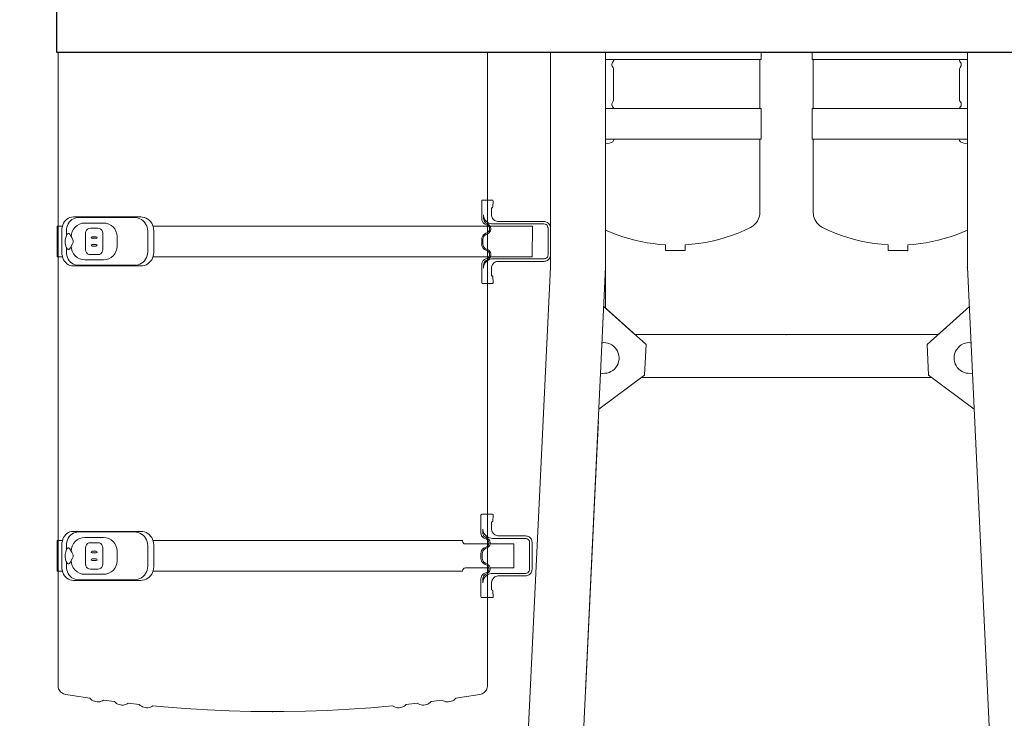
# Model space of a CAD drawing. Header units: millimetres. Extents: x 2204655785 to 2205143108, y 485765510 to 486291538.
# Tile 13 of 156: x 2204912036 to 2204913721, y 486133131 to 486134328. Entities that reach past the tile are written whole.
import ezdxf
from ezdxf.enums import TextEntityAlignment as Align
from ezdxf.lldxf.tags import DXFTag

# ---------------------------------------------------------------- set-up
doc = ezdxf.new("R2010")
doc.units = ezdxf.units.MM
doc.linetypes.add('НЕВИДИМАЯX2', pattern=[19.05, 12.7, -6.35])
for name, color, linetype in [('206ППР Панелевоз', 7, 'Continuous'), ('ППР_Опасная зона от крана', 1, 'Continuous'), ('ППР_Разрез', 5, 'Continuous'), ('ППР_Стрела', 7, 'Continuous')]:
    doc.layers.add(name, color=color, linetype=linetype)
doc.styles.add('ППРк_М1-1', font='GOST_Common Italic.ttf', dxfattribs={"height": 800})
doc.styles.add('ППРк_М1-1кран', font='GOST_Common Italic.ttf', dxfattribs={"width": 0.8, "height": 600})
tags = doc.linetypes.add('опасная зона_Кран', pattern='A,30,-8,4,-8,30,-8,4,-8,30,-8,4,[230,Bbox.shx,S=2.5,R=0,X=0,Y=-10],-6', length=148).pattern_tags.tags
tags[24] = DXFTag(74, 5)

# ---------------------------------------------------------------- blocks, each defined once
blk = doc.blocks.new('*U443')
at = {"layer": 'ППР_Опасная зона от крана', "linetype": 'опасная зона_Кран', "lineweight": 80, "ltscale": 100}
blk.add_arc((23215, 0), 50270, 270, 90, dxfattribs=at)
at = {"layer": 'ППР_Стрела', "linetype": 'НЕВИДИМАЯX2', "lineweight": 50, "ltscale": 100}
blk.add_arc((23215, 0), 38700, 270, 90, dxfattribs=at)
at = {"layer": 'ППР_Стрела', "linetype": 'Continuous', "lineweight": 100}
blk.add_arc((23215, 0), 30700, 270, 90, dxfattribs=at)
at = {"style": 'ППРк_М1-1', "width": 0.8}
for tag, p, height, flags in [('ОПАСНАЯ_ЗОНА', (25480.86, 21929.55), 800, 1), ('ОТЛЕТ_ГРУЗА', (25413.72, 20678.22), 800, 1), ('Кол-во_элементов', (2695.66, -1978.25), 1200, 8)]:
    blk.add_attdef(tag, p, '', height=height, dxfattribs=dict(at, flags=flags))
at = {"style": 'ППРк_М1-1', "width": 0.8, "flags": 8}
blk.add_attdef('МАРКА_КРАНА', text='', height=1200, dxfattribs=at).set_placement((8837.5, 818.17), align=Align.CENTER)
blk.add_attdef('ВЫСОТА', text='', height=1200, dxfattribs=at).set_placement((9134.89, -8454.02), align=Align.MIDDLE_CENTER)
at = {"layer": 'Defpoints', "style": 'ППРк_М1-1', "width": 0.8, "flags": 1}
for tag, p in [('МАКСИМАЛЬНАЯ_ДЛИНА_ГРУЗА', (25470.43, 19233.22)), ('ШИРИНА_ГРУЗА', (25397.01, 17803.51))]:
    blk.add_attdef(tag, p, '', height=800, dxfattribs=at)
at = {"layer": 'ППР_Разрез', "style": 'ППРк_М1-1кран', "width": 0.8, "flags": 8}
for tag, p in [('РАЗРЕЗ2', (-1027.85, 55181.17)), ('РАЗРЕЗ', (-1731.87, -54129.29))]:
    blk.add_attdef(tag, p, '', height=800, dxfattribs=at)
at = {"layer": 'ППР_Стрела', "style": 'ППРк_М1-1кран', "width": 0.8, "flags": 8}
for tag, p in [('ВЫСОТА_КРЮКА_ГОРИЗ', (-19652.89, 21607.87)), ('ГАБАРИТ_СТРЕЛЫ', (-25019.84, 21408.72)), ('ВЫСОТА_КРЮКА_НАКЛ', (-20393.31, 20761.66)), ('ВЫЛЕТ', (-16616.63, 14016.8))]:
    blk.add_attdef(tag, p, '', height=800, rotation=317, dxfattribs=at)
blk = doc.blocks.new('*U53')
blk.add_lwpolyline([(7446.2, 1251.1), (4884, 1251.1), (4884, -1246.3), (7446.2, -1246.3)], close=True)
at = {"layer": '206ППР Панелевоз', "lineweight": 5}
for p, q in [((9146.5, 376.5), (7814.6, 313.5)), ((8058.1, 325), (7999.9, 246.7)), ((7814.7, 313.5), (7446.2, 313.5)), ((7458.9, 313.5), (7458.9, 47.3)), ((7542.9, 313.5), (7542.9, 47.3)), ((7595.4, 313.5), (7595.4, 299.2)), ((7599.9, 301.3), (7601.3, 304)), ((7601.3, 304), (7602.2, 307)), ((7602.2, 307), (7603.3, 313.5)), ((7755.5, 303.8), (7751.3, 313.5)), ((7759.3, 293.9), (7755.5, 303.8)), ((7882, 316.7), (7947.4, 244.2)), ((7458.9, 299.2), (7460.8, 299.7)), ((7460.8, 299.7), (7462.5, 300.6)), ((7462.5, 300.6), (7464.1, 301.8)), ((7464.1, 301.8), (7465.4, 302.5)), ((7465.4, 302.5), (7467, 302.8)), ((7467, 302.8), (7468.6, 302.8)), ((7468.6, 302.8), (7470.1, 302.4)), ((7470.1, 302.4), (7472.9, 300.8)), ((7472.9, 300.8), (7475.1, 300.1)), ((7475.1, 300.1), (7477.5, 299.8)), ((7477.5, 299.8), (7526.1, 299.8)), ((7526.1, 299.8), (7528.5, 300.1)), ((7528.5, 300.1), (7530.2, 300.6)), ((7530.2, 300.6), (7531.7, 301.4)), ((7531.7, 301.4), (7533.4, 302.4)), ((7533.4, 302.4), (7535, 302.8)), ((7535, 302.8), (7536.6, 302.8)), ((7536.6, 302.8), (7538.1, 302.5)), ((7538.1, 302.5), (7539.5, 301.8)), ((7539.5, 301.8), (7541.2, 300.5)), ((7541.2, 300.5), (7542.9, 299.7)), ((7595.4, 299.2), (7597.9, 300)), ((7595.4, 47.3), (7595.4, 299.2)), ((7597.9, 300), (7599.9, 301.3)), ((7762.7, 283.9), (7759.3, 293.9)), ((7765.8, 273.7), (7762.7, 283.9)), ((7768.6, 263.5), (7765.8, 273.7)), ((7918.5, 276.2), (7930.2, 263.3)), ((7770.9, 253.1), (7768.6, 263.5)), ((7772.9, 242.7), (7770.9, 253.1)), ((7930.2, 263.3), (7930.2, -255.8)), ((7930.2, 263.3), (7930.2, -255.8)), ((7774.4, 232.2), (7772.9, 242.7)), ((7947.4, 244.2), (7999.9, 246.7)), ((8003.7, 251.8), (8003.7, -244.3)), ((7775.6, 221.7), (7774.4, 232.2)), ((7776.4, 211.1), (7775.6, 221.7)), ((7786.4, 211.1), (7776.4, 211.1)), ((7786.4, 177.5), (7786.4, 211.1)), ((7775.5, 165.9), (7776.4, 177.5)), ((7776.4, 177.5), (7786.4, 177.5)), ((7772.3, 142.8), (7774.1, 154.3)), ((7774.1, 154.3), (7775.5, 165.9)), ((7770, 131.4), (7772.3, 142.8)), ((7764, 108.8), (7767.2, 120)), ((7767.2, 120), (7770, 131.4)), ((7760.4, 97.7), (7764, 108.8)), ((7751.7, 76.1), (7756.2, 86.8)), ((7756.2, 86.8), (7760.4, 97.7)), ((7746.7, 65.5), (7751.7, 76.1)), ((7727.1, 50.1), (7730.2, 51)), ((7730.2, 51), (7733.2, 52.2)), ((7733.2, 52.2), (7736, 53.8)), ((7736, 53.8), (7738.7, 55.6)), ((7738.7, 55.6), (7741.1, 57.7)), ((7741.1, 57.7), (7743.3, 60.1)), ((7743.3, 60.1), (7745.1, 62.7)), ((7745.1, 62.7), (7746.7, 65.5)), ((7458.9, 47.3), (7446.2, 47.3)), ((7542.9, 49.4), (7458.9, 49.4)), ((7542.9, 47.3), (7595.4, 47.3)), ((7595.4, 49.4), (7720.8, 49.4)), ((7720.8, 49.4), (7724, 49.6)), ((7724, 49.6), (7727.1, 50.1)), ((7446.2, -39.8), (7458.9, -39.8)), ((7458.9, -39.8), (7458.9, -306)), ((7542.9, -41.9), (7458.9, -41.9)), ((7542.9, -306), (7542.9, -39.8)), ((7542.9, -39.8), (7595.4, -39.8)), ((7595.4, -39.8), (7595.4, -306)), ((7720.8, -41.9), (7595.4, -41.9)), ((7724, -42.1), (7720.8, -41.9)), ((7727.1, -42.6), (7724, -42.1)), ((7730.2, -43.5), (7727.1, -42.6)), ((7733.2, -44.7), (7730.2, -43.5)), ((7736, -46.3), (7733.2, -44.7)), ((7738.7, -48.1), (7736, -46.3)), ((7741.1, -50.3), (7738.7, -48.1)), ((7743.3, -52.6), (7741.1, -50.3)), ((7745.1, -55.2), (7743.3, -52.6)), ((7746.7, -58), (7745.1, -55.2)), ((7751.7, -68.6), (7746.7, -58)), ((7756.2, -79.3), (7751.7, -68.6)), ((7760.4, -90.3), (7756.2, -79.3)), ((7764, -101.3), (7760.4, -90.3)), ((7767.2, -112.5), (7764, -101.3)), ((7770, -123.9), (7767.2, -112.5)), ((7772.3, -135.3), (7770, -123.9)), ((7774.1, -146.8), (7772.3, -135.3)), ((7775.5, -158.4), (7774.1, -146.8)), ((7776.4, -170), (7775.5, -158.4)), ((7786.4, -170), (7776.4, -170)), ((7786.4, -203.6), (7786.4, -170)), ((7774.4, -224.8), (7775.6, -214.2)), ((7775.6, -214.2), (7776.4, -203.6)), ((7776.4, -203.6), (7786.4, -203.6)), ((7770.9, -245.7), (7772.9, -235.2)), ((7772.9, -235.2), (7774.4, -224.8)), ((7768.6, -256), (7770.9, -245.7)), ((7882, -309.2), (7947.4, -236.7)), ((7947.4, -236.7), (7999.9, -239.2)), ((8058.1, -317.5), (7999.9, -239.2)), ((7762.7, -276.4), (7765.8, -266.2)), ((7765.8, -266.2), (7768.6, -256)), ((7884.8, -306), (7930.2, -255.8)), ((7755.5, -296.3), (7759.3, -286.4)), ((7759.3, -286.4), (7762.7, -276.4)), ((7458.9, -291.7), (7460.8, -292.2)), ((7460.8, -292.2), (7462.5, -293.1)), ((7462.5, -293.1), (7464.1, -294.3)), ((7464.1, -294.3), (7465.5, -295)), ((7465.5, -295), (7467, -295.3)), ((7467, -295.3), (7468.7, -295.3)), ((7468.7, -295.3), (7470.2, -294.9)), ((7470.2, -294.9), (7472.9, -293.3)), ((7472.9, -293.3), (7475.1, -292.6)), ((7475.1, -292.6), (7477.6, -292.3)), ((7477.6, -292.3), (7526.1, -292.3)), ((7526.1, -292.3), (7528.5, -292.6)), ((7528.5, -292.6), (7530.2, -293.1)), ((7530.2, -293.1), (7531.7, -293.9)), ((7531.7, -293.9), (7533.5, -294.9)), ((7533.5, -294.9), (7535, -295.3)), ((7535, -295.3), (7536.6, -295.3)), ((7536.6, -295.3), (7538.2, -295)), ((7538.2, -295), (7539.5, -294.3)), ((7539.5, -294.3), (7541.2, -293)), ((7541.2, -293), (7542.9, -292.2)), ((7595.4, -291.7), (7597.9, -292.5)), ((7597.9, -292.5), (7600, -293.8)), ((7600, -293.8), (7601.4, -296.6)), ((7601.4, -296.6), (7602.2, -299.5)), ((7602.2, -299.5), (7603.4, -306)), ((7751.3, -306), (7755.5, -296.3)), ((7814.7, -306), (7446.2, -306)), ((7784.2, -306), (7733.9, -306)), ((7884.8, -306), (7784.2, -306)), ((9146.5, -369.1), (7814.6, -306)), ((8133.7, -321.1), (8077.7, -318.4)), ((8542.8, -340.5), (8133.7, -321.1)), ((7814.7, -400.5), (7446.2, -400.5)), ((7739.1, -404.3), (7738.2, -405.6)), ((7740.3, -403.2), (7739.1, -404.3)), ((7741.5, -402.3), (7740.3, -403.2)), ((7742.9, -401.5), (7741.5, -402.3)), ((7744.4, -401), (7742.9, -401.5)), ((7745.9, -400.6), (7744.4, -401)), ((7747.5, -400.5), (7745.9, -400.6)), ((7793.7, -400.5), (7747.5, -400.5)), ((7795.2, -400.6), (7793.7, -400.5)), ((7796.8, -401), (7795.2, -400.6)), ((7798.3, -401.5), (7796.8, -401)), ((7799.6, -402.3), (7798.3, -401.5)), ((7800.9, -403.2), (7799.6, -402.3)), ((7802, -404.3), (7800.9, -403.2)), ((7803, -405.6), (7802, -404.3)), ((9089.2, -461), (7814.6, -400.6)), ((7736.6, -410), (7736.4, -411.6)), ((7736.4, -411.6), (7736.4, -489.9)), ((7736.9, -408.5), (7736.6, -410)), ((7737.4, -407), (7736.9, -408.5)), ((7738.2, -405.6), (7737.4, -407)), ((7740.5, -501.6), (7740.6, -411.6)), ((7740.6, -411.6), (7740.9, -409.6)), ((7740.9, -409.6), (7741.7, -407.9)), ((7741.7, -407.9), (7743, -406.4)), ((7743, -406.4), (7744.6, -405.4)), ((7744.6, -405.4), (7746.5, -404.8)), ((7746.5, -404.8), (7747.5, -404.7)), ((7747.5, -404.7), (7793.7, -404.7)), ((7793.7, -404.7), (7795.6, -405)), ((7795.6, -405), (7797.4, -405.8)), ((7797.4, -405.8), (7798.8, -407.1)), ((7798.8, -407.1), (7799.9, -408.7)), ((7799.9, -408.7), (7800.4, -410.6)), ((7800.4, -410.6), (7800.5, -411.6)), ((7800.5, -411.6), (7800.5, -499.3)), ((7803.7, -407), (7803, -405.6)), ((7804.3, -408.5), (7803.7, -407)), ((7804.6, -410), (7804.3, -408.5)), ((7804.7, -411.6), (7804.6, -410)), ((7804.8, -491.5), (7804.7, -411.6)), ((7796.8, -431.6), (7744.3, -431.5)), ((7744.3, -431.5), (7744.3, -503.7)), ((7796.8, -503.2), (7796.8, -431.6)), ((8276.9, -437.1), (8276.1, -438.5)), ((8277.8, -435.8), (8276.9, -437.1)), ((8278.9, -434.7), (8277.8, -435.8)), ((8280.2, -433.8), (8278.9, -434.7)), ((8281.6, -433), (8280.2, -433.8)), ((8282.5, -437.3), (8281, -438.6)), ((8283.1, -432.5), (8281.6, -433)), ((8284.2, -436.5), (8282.5, -437.3)), ((8284.6, -432.2), (8283.1, -432.5)), ((8286.2, -436.2), (8284.2, -436.5)), ((8286.2, -432), (8284.6, -432.2)), ((8332.4, -432), (8286.2, -432)), ((8332.4, -436.2), (8286.2, -436.2)), ((8333.9, -432.2), (8332.4, -432)), ((8333.3, -436.3), (8332.4, -436.2)), ((8335.2, -436.9), (8333.3, -436.3)), ((8335.5, -432.5), (8333.9, -432.2)), ((8336.8, -437.9), (8335.2, -436.9)), ((8336.9, -433), (8335.5, -432.5)), ((8338.1, -439.4), (8336.8, -437.9)), ((8338.3, -433.8), (8336.9, -433)), ((8339.6, -434.7), (8338.3, -433.8)), ((8340.7, -435.8), (8339.6, -434.7)), ((8341.6, -437.1), (8340.7, -435.8)), ((8342.4, -438.5), (8341.6, -437.1)), ((8275.3, -441.5), (8275.1, -443.1)), ((8275.1, -443.1), (8275.1, -488.9)), ((8275.6, -440), (8275.3, -441.5)), ((8276.1, -438.5), (8275.6, -440)), ((8279.4, -442.1), (8279.3, -443.1)), ((8279.3, -443.1), (8279.3, -499.5)), ((8280, -440.2), (8279.4, -442.1)), ((8281, -438.6), (8280, -440.2)), ((8338.9, -441.1), (8338.1, -439.4)), ((8339.2, -443.1), (8338.9, -441.1)), ((8339.2, -499.5), (8339.2, -443.1)), ((8342.9, -440), (8342.4, -438.5)), ((8343.3, -441.5), (8342.9, -440)), ((8343.4, -443.1), (8343.3, -441.5)), ((8343.4, -488.8), (8343.4, -443.1)), ((8329.7, -463), (8288.8, -463)), ((8288.8, -463), (8288.8, -503.9)), ((8329.7, -503.9), (8329.7, -463)), ((8275.1, -488.8), (8275, -490.6)), ((8275.1, -488.8), (8275.1, -488.8)), ((8343.5, -490.6), (8343.4, -488.8)), ((8343.4, -488.8), (8343.4, -488.8)), ((8343.4, -488.8), (8343.4, -488.8)), ((7699.9, -499.4), (7699.7, -500.3)), ((7699.7, -500.3), (7699.7, -516.6)), ((7700.5, -498.9), (7699.9, -499.4)), ((7701.4, -498.7), (7700.5, -498.9)), ((7711.6, -499.3), (7701.4, -498.7)), ((7712.3, -499.7), (7711.6, -499.3)), ((7712.8, -500.4), (7712.3, -499.7)), ((7712.8, -501.4), (7712.8, -500.4)), ((7726.5, -501.3), (7712.8, -501.4)), ((7728.1, -500.9), (7726.5, -501.3)), ((7729.7, -500.3), (7728.1, -500.9)), ((7731.1, -499.6), (7729.7, -500.3)), ((7732.5, -498.6), (7731.1, -499.6)), ((7733.6, -497.4), (7732.5, -498.6)), ((7734.6, -496.1), (7733.6, -497.4)), ((7735.4, -494.6), (7734.6, -496.1)), ((7736, -493.1), (7735.4, -494.6)), ((7736.3, -491.5), (7736, -493.1)), ((7736.4, -489.9), (7736.3, -491.5)), ((7736.4, -489.9), (7736.4, -489.9)), ((7739.2, -505.9), (7740, -503.8)), ((7740, -503.8), (7740.5, -501.6)), ((7742.5, -505.2), (7741.1, -506.8)), ((7744.2, -503.8), (7742.5, -505.2)), ((7746.1, -502.9), (7744.2, -503.8)), ((7744.3, -503), (7744.3, -503.1)), ((7744.8, -505.9), (7746.3, -505.1)), ((7748.2, -502.5), (7746.1, -502.9)), ((7746.3, -505.1), (7748, -504.7)), ((7748, -504.7), (7749.8, -504.6)), ((7750.4, -502.6), (7748.2, -502.5)), ((7749.8, -504.6), (7751.5, -505)), ((7752.5, -503.1), (7750.4, -502.6)), ((7751.5, -505), (7753, -505.8)), ((7754.4, -504.1), (7752.5, -503.1)), ((7756, -505.6), (7754.4, -504.1)), ((7757.3, -507.3), (7756, -505.6)), ((7786.2, -505.6), (7784.9, -507.3)), ((7787.8, -504.1), (7786.2, -505.6)), ((7789.7, -503.1), (7787.8, -504.1)), ((7789.2, -505.8), (7790.7, -505)), ((7791.8, -502.6), (7789.7, -503.1)), ((7790.7, -505), (7792.4, -504.6)), ((7794, -502.5), (7791.8, -502.6)), ((7792.4, -504.6), (7794.2, -504.7)), ((7796.1, -502.9), (7794, -502.5)), ((7794.2, -504.7), (7795.9, -505.1)), ((7795.9, -505.1), (7797.4, -505.9)), ((7798, -503.8), (7796.1, -502.9)), ((7796.8, -505.7), (7796.8, -509.9)), ((7799.7, -505.2), (7798, -503.8)), ((7801.1, -506.8), (7799.7, -505.2)), ((7800.5, -499.3), (7800.7, -501.6)), ((7800.5, -499.3), (7800.5, -499.3)), ((7800.7, -501.6), (7801.1, -503.8)), ((7801.1, -503.8), (7801.9, -505.9)), ((7805.2, -493.1), (7804.8, -491.5)), ((7805.8, -494.6), (7805.2, -493.1)), ((7806.5, -496.1), (7805.8, -494.6)), ((7807.5, -497.4), (7806.5, -496.1)), ((7808.7, -498.6), (7807.5, -497.4)), ((7810, -499.6), (7808.7, -498.6)), ((7811.5, -500.3), (7810, -499.6)), ((7813, -500.9), (7811.5, -500.3)), ((7814.6, -501.3), (7813, -500.9)), ((7816.3, -501.4), (7814.6, -501.3)), ((7829.4, -501.4), (7816.3, -501.4)), ((7829.5, -500.2), (7829.4, -501.4)), ((7830, -499.6), (7829.5, -500.2)), ((7830.9, -499.3), (7830, -499.6)), ((7841.3, -498.7), (7830.9, -499.3)), ((7841.9, -499), (7841.3, -498.7)), ((7842.4, -499.6), (7841.9, -499)), ((7842.5, -500.3), (7842.4, -499.6)), ((7842.4, -517.3), (7842.5, -500.3)), ((8238, -499.5), (8237.9, -500.2)), ((8237.9, -500.2), (8237.9, -517.9)), ((8238.6, -498.8), (8238, -499.5)), ((8239.5, -498.6), (8238.6, -498.8)), ((8249.7, -499.3), (8239.5, -498.6)), ((8250.5, -499.7), (8249.7, -499.3)), ((8250.9, -500.4), (8250.5, -499.7)), ((8251, -501.4), (8250.9, -500.4)), ((8262.5, -501.4), (8251, -501.4)), ((8264.3, -501.2), (8262.5, -501.4)), ((8262.5, -501.4), (8262.5, -501.4)), ((8266.1, -500.9), (8264.3, -501.2)), ((8267.8, -500.2), (8266.1, -500.9)), ((8269.3, -499.4), (8267.8, -500.2)), ((8270.8, -498.3), (8269.3, -499.4)), ((8272.1, -497), (8270.8, -498.3)), ((8273.1, -495.6), (8272.1, -497)), ((8274, -494), (8273.1, -495.6)), ((8274.6, -492.3), (8274, -494)), ((8275, -490.6), (8274.6, -492.3)), ((8278.5, -504.6), (8277.6, -507)), ((8279.1, -502.1), (8278.5, -504.6)), ((8279.3, -499.5), (8279.1, -502.1)), ((8279.3, -497.3), (8279.3, -497.3)), ((8280.6, -506.5), (8282.3, -505.1)), ((8282.3, -505.1), (8284.3, -504.2)), ((8284.3, -504.2), (8286.4, -503.8)), ((8286.4, -503.8), (8288.6, -503.9)), ((8288.6, -503.9), (8290.7, -504.4)), ((8288.8, -493.1), (8288.8, -493.2)), ((8288.8, -501.9), (8288.8, -502)), ((8290.7, -504.4), (8292.6, -505.4)), ((8292.6, -505.4), (8294.2, -506.9)), ((8324.3, -506.9), (8326, -505.4)), ((8326, -505.4), (8327.9, -504.4)), ((8327.9, -504.4), (8330, -503.9)), ((8329.7, -493.2), (8329.7, -493.1)), ((8330, -503.9), (8332.1, -503.8)), ((8332.1, -503.8), (8334.2, -504.2)), ((8334.2, -504.2), (8336.2, -505.1)), ((8336.2, -505.1), (8337.9, -506.5)), ((8339.3, -497.3), (8339.2, -497.3)), ((8339.4, -502.1), (8339.2, -499.5)), ((8340, -504.6), (8339.4, -502.1)), ((8341, -507), (8340, -504.6)), ((8343.9, -492.3), (8343.5, -490.6)), ((8344.5, -494), (8343.9, -492.3)), ((8345.4, -495.6), (8344.5, -494)), ((8346.5, -497), (8345.4, -495.6)), ((8347.8, -498.3), (8346.5, -497)), ((8349.2, -499.4), (8347.8, -498.3)), ((8350.8, -500.2), (8349.2, -499.4)), ((8352.4, -500.9), (8350.8, -500.2)), ((8354.2, -501.2), (8352.4, -500.9)), ((8356, -501.4), (8354.2, -501.2)), ((8356, -501.4), (8356, -501.4)), ((8367.5, -501.4), (8356, -501.4)), ((8356, -501.4), (8356, -501.4)), ((8367.7, -500.2), (8367.5, -501.4)), ((8368.2, -499.5), (8367.7, -500.2)), ((8369, -499.3), (8368.2, -499.5)), ((8379.7, -498.7), (8369, -499.3)), ((8380.4, -499.3), (8379.7, -498.7)), ((8380.7, -500.2), (8380.4, -499.3)), ((8380.5, -518.6), (8380.7, -500.2)), ((8531, -508.2), (7446.2, -508.2)), ((7699.7, -516.6), (7699.9, -517.5)), ((7699.9, -517.5), (7700.6, -518.1)), ((7700.6, -518.1), (7701.3, -518.2)), ((7701.3, -518.2), (7731.7, -518.2)), ((7724.9, -515.1), (7727.1, -514.9)), ((7731.2, -515.1), (7724.9, -515.1)), ((7727.1, -514.9), (7729.3, -514.4)), ((7729.3, -514.4), (7731.4, -513.6)), ((7733.3, -514.8), (7731.2, -515.1)), ((7731.4, -513.6), (7733.4, -512.6)), ((7731.7, -518.2), (7734.2, -517.9)), ((7735.3, -514.1), (7733.3, -514.8)), ((7733.4, -512.6), (7735.2, -511.2)), ((7734.2, -517.9), (7736.6, -517)), ((7735.2, -511.2), (7736.8, -509.6)), ((7737.1, -513), (7735.3, -514.1)), ((7736.6, -517), (7738.7, -515.6)), ((7736.8, -509.6), (7738.1, -507.8)), ((7738.6, -511.5), (7737.1, -513)), ((7738.1, -507.8), (7739.2, -505.9)), ((7739.7, -509.7), (7738.6, -511.5)), ((7738.7, -515.6), (7740.4, -513.7)), ((7741.1, -506.8), (7739.7, -509.7)), ((7740.4, -513.7), (7741.5, -511.4)), ((7741.5, -511.4), (7742.5, -508.6)), ((7742.5, -508.6), (7743.5, -507.1)), ((7743.5, -507.1), (7744.8, -505.9)), ((7744.3, -506.4), (7744.3, -509.9)), ((7744.3, -509.9), (7744.3, -568.4)), ((7753, -505.8), (7754.4, -506.9)), ((7754.4, -506.9), (7755.4, -508.3)), ((7755.4, -508.3), (7756.6, -511.2)), ((7756.6, -511.2), (7757.9, -513.5)), ((7758.5, -510.3), (7757.3, -507.3)), ((7757.9, -513.5), (7759.7, -515.5)), ((7759.6, -512.3), (7758.5, -510.3)), ((7761.1, -513.9), (7759.6, -512.3)), ((7759.7, -515.5), (7762, -517)), ((7762.9, -515.1), (7761.1, -513.9)), ((7762, -517), (7764.5, -517.9)), ((7765, -515.8), (7762.9, -515.1)), ((7764.5, -517.9), (7767.2, -518.2)), ((7767.2, -516.1), (7765, -515.8)), ((7775, -516.1), (7767.2, -516.1)), ((7767.2, -518.2), (7775, -518.2)), ((7777.2, -515.8), (7775, -516.1)), ((7775, -518.2), (7777.7, -517.9)), ((7779.3, -515.1), (7777.2, -515.8)), ((7777.7, -517.9), (7780.2, -517)), ((7781.1, -513.9), (7779.3, -515.1)), ((7780.2, -517), (7782.5, -515.5)), ((7782.6, -512.3), (7781.1, -513.9)), ((7782.5, -515.5), (7784.3, -513.5)), ((7783.7, -510.3), (7782.6, -512.3)), ((7784.9, -507.3), (7783.7, -510.3)), ((7784.3, -513.5), (7785.6, -511.2)), ((7785.6, -511.2), (7786.8, -508.3)), ((7786.8, -508.3), (7787.8, -506.9)), ((7787.8, -506.9), (7789.2, -505.8)), ((7796.8, -509.9), (7796.8, -568.4)), ((7797.4, -505.9), (7798.7, -507.1)), ((7798.7, -507.1), (7799.7, -508.6)), ((7799.7, -508.6), (7800.7, -511.4)), ((7800.7, -511.4), (7801.8, -513.7)), ((7802.5, -509.7), (7801.1, -506.8)), ((7801.8, -513.7), (7803.5, -515.6)), ((7801.9, -505.9), (7803, -507.8)), ((7803.6, -511.5), (7802.5, -509.7)), ((7803, -507.8), (7804.3, -509.6)), ((7803.5, -515.6), (7805.6, -517)), ((7805.1, -513), (7803.6, -511.5)), ((7804.3, -509.6), (7805.9, -511.2)), ((7806.9, -514.1), (7805.1, -513)), ((7805.6, -517), (7808, -517.9)), ((7805.9, -511.2), (7807.7, -512.6)), ((7808.9, -514.8), (7806.9, -514.1)), ((7807.7, -512.6), (7809.7, -513.6)), ((7808, -517.9), (7810.5, -518.2)), ((7811, -515.1), (7808.9, -514.8)), ((7809.7, -513.6), (7811.8, -514.4)), ((7810.5, -518.2), (7840.9, -518.2)), ((7816.3, -515.1), (7811, -515.1)), ((7811.8, -514.4), (7814, -514.9)), ((7814, -514.9), (7816.3, -515.1)), ((7840.9, -518.2), (7841.8, -518)), ((7841.8, -518), (7842.4, -517.3)), ((8237.9, -517.9), (8238.1, -518.8)), ((8238.1, -518.8), (8238.8, -519.4)), ((8238.8, -519.4), (8239.4, -519.5)), ((8239.4, -519.5), (8269.9, -519.5)), ((8264.4, -516.3), (8263.4, -516.3)), ((8263.4, -516.3), (8269.4, -516.4)), ((8267.4, -515.6), (8264.4, -516.3)), ((8270.3, -514.5), (8267.4, -515.6)), ((8269.4, -516.4), (8271.5, -516.1)), ((8269.9, -519.5), (8272.4, -519.2)), ((8272.9, -512.8), (8270.3, -514.5)), ((8271.5, -516.1), (8273.5, -515.4)), ((8272.4, -519.2), (8274.8, -518.3)), ((8274.6, -511.3), (8272.9, -512.8)), ((8273.5, -515.4), (8275.3, -514.3)), ((8276.2, -509.3), (8274.6, -511.3)), ((8274.8, -518.3), (8276.8, -516.8)), ((8275.3, -514.3), (8276.8, -512.8)), ((8277.6, -507), (8276.2, -509.3)), ((8276.8, -512.8), (8277.9, -511)), ((8276.8, -516.8), (8278.5, -514.9)), ((8277.9, -511), (8279.3, -508.1)), ((8278.5, -514.9), (8279.7, -512.7)), ((8279.3, -508.1), (8280.6, -506.5)), ((8279.7, -512.7), (8280.7, -509.9)), ((8280.7, -509.9), (8281.7, -508.4)), ((8281.7, -508.4), (8283, -507.2)), ((8283, -507.2), (8284.5, -506.4)), ((8284.5, -506.4), (8286.2, -505.9)), ((8286.2, -505.9), (8287.9, -505.9)), ((8287.9, -505.9), (8289.6, -506.3)), ((8288.8, -506.1), (8288.8, -546.2)), ((8289.6, -506.3), (8291.2, -507.1)), ((8291.2, -507.1), (8292.6, -508.2)), ((8292.6, -508.2), (8293.6, -509.6)), ((8293.6, -509.6), (8294.7, -512.4)), ((8294.2, -506.9), (8295.5, -508.6)), ((8294.7, -512.4), (8296.1, -514.8)), ((8295.5, -508.6), (8296.7, -511.6)), ((8296.1, -514.8), (8297.9, -516.8)), ((8296.7, -511.6), (8297.8, -513.6)), ((8297.8, -513.6), (8299.3, -515.2)), ((8297.9, -516.8), (8300.2, -518.3)), ((8299.3, -515.2), (8301.1, -516.4)), ((8300.2, -518.3), (8302.7, -519.2)), ((8301.1, -516.4), (8303.2, -517.1)), ((8302.7, -519.2), (8305.4, -519.5)), ((8303.2, -517.1), (8305.4, -517.4)), ((8305.4, -517.4), (8313.2, -517.4)), ((8305.4, -519.5), (8313.2, -519.5)), ((8313.2, -517.4), (8315.4, -517.1)), ((8313.2, -519.5), (8315.8, -519.2)), ((8315.4, -517.1), (8317.4, -516.4)), ((8315.8, -519.2), (8318.4, -518.3)), ((8317.4, -516.4), (8319.3, -515.2)), ((8318.4, -518.3), (8320.6, -516.8)), ((8319.3, -515.2), (8320.8, -513.6)), ((8320.6, -516.8), (8322.5, -514.8)), ((8320.8, -513.6), (8321.9, -511.6)), ((8321.9, -511.6), (8323.1, -508.6)), ((8322.5, -514.8), (8323.8, -512.4)), ((8323.1, -508.6), (8324.3, -506.9)), ((8323.8, -512.4), (8324.9, -509.6)), ((8324.9, -509.6), (8326, -508.2)), ((8326, -508.2), (8327.3, -507.1)), ((8327.3, -507.1), (8328.9, -506.3)), ((8328.9, -506.3), (8330.6, -505.9)), ((8329.7, -506.1), (8329.7, -546.2)), ((8330.6, -505.9), (8332.4, -505.9)), ((8332.4, -505.9), (8334, -506.4)), ((8334, -506.4), (8335.6, -507.2)), ((8335.6, -507.2), (8336.9, -508.4)), ((8336.9, -508.4), (8337.9, -509.9)), ((8337.9, -506.5), (8339.3, -508.1)), ((8337.9, -509.9), (8338.8, -512.7)), ((8338.8, -512.7), (8340, -514.9)), ((8339.3, -508.1), (8340.2, -510.1)), ((8340, -514.9), (8341.7, -516.8)), ((8340.2, -510.1), (8341.1, -512)), ((8340.2, -510.1), (8340.2, -510.1)), ((8342.3, -509.3), (8341, -507)), ((8341.1, -512), (8342.5, -513.6)), ((8341.7, -516.8), (8343.8, -518.3)), ((8343.9, -511.3), (8342.3, -509.3)), ((8342.5, -513.6), (8344.1, -514.9)), ((8343.8, -518.3), (8346.1, -519.2)), ((8346.5, -513.4), (8343.9, -511.3)), ((8344.1, -514.9), (8346, -515.8)), ((8346, -515.8), (8348.1, -516.3)), ((8346.1, -519.2), (8348.7, -519.5)), ((8349.2, -514.9), (8346.5, -513.4)), ((8348.1, -516.3), (8355.1, -516.4)), ((8348.7, -519.5), (8379.1, -519.5)), ((8352.1, -515.9), (8349.2, -514.9)), ((8355.2, -516.3), (8352.1, -515.9)), ((8355.1, -516.4), (8355.2, -516.3)), ((8379.1, -519.5), (8379.9, -519.3)), ((8379.9, -519.3), (8380.5, -518.6)), ((8531, -508.2), (8533.1, -508.3)), ((8533.1, -508.3), (8535, -508.7)), ((8535, -508.7), (8536.9, -509.3)), ((8536.9, -509.3), (8538.8, -510.2)), ((8538.8, -510.2), (8540.4, -511.3)), ((8540.4, -511.3), (8542, -512.6)), ((8542, -512.6), (8543.3, -514.1)), ((8543.3, -514.1), (8544.5, -515.7)), ((8544.5, -515.7), (8545.4, -517.5)), ((8545.4, -517.5), (8546.1, -519.4)), ((8546.1, -519.4), (8546.6, -521.3)), ((8546.6, -521.3), (8551.4, -551.4)), ((8283.5, -551.1), (8283, -551.1)), ((8283, -551.1), (8283, -1080.8)), ((8283.5, -551.1), (8285.5, -550.7)), ((8285.5, -550.7), (8287.3, -549.6)), ((8287.3, -549.6), (8288.4, -548.1)), ((8288.4, -548.1), (8288.8, -546.2)), ((8329.7, -546.2), (8330.1, -548.1)), ((8330.1, -548.1), (8331.3, -549.6)), ((8331.3, -549.6), (8333, -550.7)), ((8333, -550.7), (8335, -551.1)), ((8335.5, -551.1), (8335, -551.1)), ((8335.5, -551.1), (8335.5, -1080.8)), ((8551.4, -551.4), (8553.1, -562.7)), ((7744.3, -568.4), (7744.3, -569)), ((7744.3, -569), (7744.3, -569.7)), ((7744.3, -569.7), (7744.3, -583.6)), ((7796.8, -568.4), (7796.8, -569)), ((7796.8, -569), (7796.8, -569.7)), ((7796.8, -569.7), (7796.8, -583.6)), ((8553.1, -562.7), (8554.7, -564.4)), ((8554.7, -564.4), (8556.2, -566.2)), ((8556.2, -566.2), (8557.3, -568.3)), ((8557.3, -568.3), (8558.2, -570.4)), ((8558.2, -570.4), (8558.9, -572.7)), ((8558.9, -572.7), (8559.2, -575)), ((7744.3, -583.6), (7744.3, -1080.8)), ((7796.8, -583.6), (7796.8, -1080.8)), ((8557.5, -584.2), (8556.4, -586.2)), ((8556.4, -586.2), (8558.9, -605)), ((8558.4, -582), (8557.5, -584.2)), ((8559, -579.7), (8558.4, -582)), ((8559.2, -577.4), (8559, -579.7)), ((8559.2, -575), (8559.2, -577.4)), ((8558.9, -605), (8560.5, -606.7)), ((8560.5, -606.7), (8561.9, -608.6)), ((8561.9, -608.6), (8563, -610.6)), ((8563, -610.6), (8563.8, -612.8)), ((8563.8, -612.8), (8564.4, -615.1)), ((8564.4, -622), (8563.8, -624.3)), ((8564.4, -615.1), (8564.7, -617.4)), ((8564.7, -619.7), (8564.4, -622)), ((8564.7, -617.4), (8564.7, -619.7)), ((8562.9, -626.5), (8561.7, -628.5)), ((8561.7, -628.5), (8563.8, -647.3)), ((8563.8, -624.3), (8562.9, -626.5)), ((8563.8, -647.3), (8565.4, -649)), ((8565.4, -649), (8566.7, -650.9)), ((8566.7, -650.9), (8567.8, -653)), ((8567.8, -653), (8568.6, -655.2)), ((8568.6, -655.2), (8569.1, -657.4)), ((8569.1, -657.4), (8569.4, -659.7)), ((8567.4, -668.8), (8566.2, -670.8)), ((8566.2, -670.8), (8569.4, -708)), ((8568.3, -666.6), (8567.4, -668.8)), ((8568.9, -664.4), (8568.3, -666.6)), ((8569.3, -662.1), (8568.9, -664.4)), ((8569.4, -659.7), (8569.3, -662.1)), ((8569.4, -708), (8572, -745.2)), ((8572, -745.2), (8574, -782.6)), ((8574, -782.6), (8575.3, -819.9)), ((8575.3, -819.9), (8575.9, -857.2)), ((8575.9, -857.2), (8576, -875.9)), ((8576, -875.9), (8575.7, -913.3)), ((8575.7, -913.3), (8574.7, -950.6)), ((8574.7, -950.6), (8573.1, -987.9)), ((8573.1, -987.9), (8570.8, -1025.2)), ((8570.8, -1025.2), (8567.9, -1062.4)), ((8567.9, -1062.4), (8566.2, -1081)), ((7729.5, -1095.8), (7730.7, -1092.8)), ((7730.7, -1092.8), (7732.2, -1089.9)), ((7732.2, -1089.9), (7734.2, -1087.4)), ((7734.2, -1087.4), (7736.5, -1085.1)), ((7735.3, -1097.9), (7737.6, -1095.6)), ((7736.5, -1085.1), (7739.2, -1083.2)), ((7737.6, -1095.6), (7740.2, -1093.7)), ((7739.2, -1083.2), (7742.1, -1081.7)), ((7740.2, -1093.7), (7743.1, -1092.2)), ((7742.1, -1081.7), (7745.2, -1080.5)), ((7743.1, -1092.2), (7746.2, -1091)), ((7745.2, -1080.5), (7748.4, -1079.9)), ((7746.2, -1091), (7749.4, -1090.4)), ((7748.4, -1079.9), (7751.7, -1079.6)), ((7749.4, -1090.4), (7752.7, -1090.1)), ((7789.5, -1079.6), (7751.7, -1079.6)), ((7788.4, -1090.1), (7752.7, -1090.1)), ((7788.4, -1090.1), (7791.7, -1090.4)), ((7792.8, -1079.9), (7789.5, -1079.6)), ((7791.7, -1090.4), (7794.9, -1091)), ((7796, -1080.5), (7792.8, -1079.9)), ((7794.9, -1091), (7798, -1092.2)), ((7799.1, -1081.7), (7796, -1080.5)), ((7798, -1092.2), (7800.9, -1093.7)), ((7802, -1083.2), (7799.1, -1081.7)), ((7800.9, -1093.7), (7803.6, -1095.6)), ((7804.6, -1085.1), (7802, -1083.2)), ((7803.6, -1095.6), (7805.9, -1097.9)), ((7806.9, -1087.4), (7804.6, -1085.1)), ((7808.9, -1089.9), (7806.9, -1087.4)), ((7810.5, -1092.8), (7808.9, -1089.9)), ((7811.6, -1095.8), (7810.5, -1092.8)), ((8268.2, -1095.8), (8269.4, -1092.8)), ((8269.4, -1092.8), (8270.9, -1089.9)), ((8270.9, -1089.9), (8272.9, -1087.4)), ((8272.9, -1087.4), (8275.2, -1085.1)), ((8274, -1097.9), (8276.3, -1095.6)), ((8275.2, -1085.1), (8277.9, -1083.2)), ((8276.3, -1095.6), (8278.9, -1093.7)), ((8277.9, -1083.2), (8280.8, -1081.7)), ((8278.9, -1093.7), (8281.8, -1092.2)), ((8280.8, -1081.7), (8283.9, -1080.5)), ((8281.8, -1092.2), (8284.9, -1091)), ((8283.9, -1080.5), (8287.1, -1079.9)), ((8284.9, -1091), (8288.1, -1090.4)), ((8287.1, -1079.9), (8290.4, -1079.6)), ((8288.1, -1090.4), (8291.4, -1090.1)), ((8328.2, -1079.6), (8290.4, -1079.6)), ((8327.1, -1090.1), (8291.4, -1090.1)), ((8327.1, -1090.1), (8330.4, -1090.4)), ((8331.5, -1079.9), (8328.2, -1079.6)), ((8330.4, -1090.4), (8333.6, -1091)), ((8334.7, -1080.5), (8331.5, -1079.9)), ((8333.6, -1091), (8336.7, -1092.2)), ((8337.8, -1081.7), (8334.7, -1080.5)), ((8336.7, -1092.2), (8339.6, -1093.7)), ((8340.7, -1083.2), (8337.8, -1081.7)), ((8339.6, -1093.7), (8342.2, -1095.6)), ((8343.3, -1085.1), (8340.7, -1083.2)), ((8342.2, -1095.6), (8344.6, -1097.9)), ((8345.6, -1087.4), (8343.3, -1085.1)), ((8347.6, -1089.9), (8345.6, -1087.4)), ((8349.2, -1092.8), (8347.6, -1089.9)), ((8350.3, -1095.8), (8349.2, -1092.8)), ((8566.2, -1081), (8567.4, -1083.1)), ((8567.4, -1083.1), (8568.3, -1085.2)), ((8568.3, -1085.2), (8568.9, -1087.4)), ((8569.1, -1094.4), (8568.6, -1096.7)), ((8568.9, -1087.4), (8569.3, -1089.7)), ((8569.4, -1092.1), (8569.1, -1094.4)), ((8569.3, -1089.7), (8569.4, -1092.1)), ((7728.6, -1102.1), (7728.8, -1098.9)), ((7728.6, -1102.1), (7728.6, -1217.2)), ((7728.8, -1098.9), (7729.5, -1095.8)), ((7729.6, -1112.6), (7729.9, -1109.4)), ((7729.9, -1109.4), (7730.6, -1106.3)), ((7730.6, -1106.3), (7731.7, -1103.3)), ((7731.7, -1103.3), (7733.3, -1100.5)), ((7733.3, -1100.5), (7735.3, -1097.9)), ((7805.9, -1097.9), (7807.9, -1100.5)), ((7807.9, -1100.5), (7809.4, -1103.3)), ((7809.4, -1103.3), (7810.6, -1106.3)), ((7810.6, -1106.3), (7811.3, -1109.4)), ((7811.3, -1109.4), (7811.5, -1112.6)), ((7812.3, -1098.9), (7811.6, -1095.8)), ((7812.6, -1102.1), (7812.3, -1098.9)), ((7812.6, -1102.1), (7812.6, -1217.2)), ((8267.3, -1102.1), (8267.5, -1098.9)), ((8267.3, -1102.1), (8267.3, -1217.2)), ((8267.5, -1098.9), (8268.2, -1095.8)), ((8268.3, -1112.6), (8268.5, -1109.4)), ((8268.5, -1109.4), (8269.2, -1106.3)), ((8269.2, -1106.3), (8270.4, -1103.3)), ((8270.4, -1103.3), (8272, -1100.5)), ((8272, -1100.5), (8274, -1097.9)), ((8344.6, -1097.9), (8346.6, -1100.5)), ((8346.6, -1100.5), (8348.1, -1103.3)), ((8348.1, -1103.3), (8349.3, -1106.3)), ((8349.3, -1106.3), (8350, -1109.4)), ((8350, -1109.4), (8350.2, -1112.6)), ((8351, -1098.9), (8350.3, -1095.8)), ((8351.3, -1102.1), (8351, -1098.9)), ((8351.3, -1102.1), (8351.3, -1217.2)), ((8563.8, -1104.6), (8561.7, -1123.3)), ((8565.4, -1102.8), (8563.8, -1104.6)), ((8566.7, -1100.9), (8565.4, -1102.8)), ((8567.8, -1098.9), (8566.7, -1100.9)), ((8568.6, -1096.7), (8567.8, -1098.9)), ((7729.6, -1112.6), (7729.6, -1208)), ((7811.5, -1112.6), (7811.5, -1208)), ((8268.3, -1112.6), (8268.3, -1208)), ((8350.2, -1112.6), (8350.2, -1208)), ((8561.7, -1123.3), (8562.9, -1125.3)), ((8562.9, -1125.3), (8563.8, -1127.5)), ((8563.8, -1127.5), (8564.4, -1129.8)), ((7779, -1142.6), (7762.2, -1142.6)), ((8317.7, -1142.6), (8300.9, -1142.6)), ((8560.5, -1145.1), (8558.9, -1146.8)), ((8561.9, -1143.3), (8560.5, -1145.1)), ((8563, -1141.2), (8561.9, -1143.3)), ((8563.8, -1139), (8563, -1141.2)), ((8564.4, -1136.8), (8563.8, -1139)), ((8564.4, -1129.8), (8564.7, -1132.1)), ((8564.7, -1134.4), (8564.4, -1136.8)), ((8564.7, -1132.1), (8564.7, -1134.4)), ((8558.9, -1146.8), (8556.4, -1165.6)), ((7739.1, -1165.7), (7739.1, -1197.9)), ((7748, -1175.4), (7748.4, -1172.8)), ((7748, -1188.1), (7748, -1175.4)), ((7748.4, -1172.8), (7749.6, -1170.5)), ((7749.6, -1170.5), (7751.4, -1168.6)), ((7751.4, -1168.6), (7753.8, -1167.4)), ((7753.8, -1167.4), (7756.4, -1167)), ((7756.4, -1167), (7784.8, -1167)), ((7762.7, -1178.1), (7762.7, -1185.4)), ((7765.3, -1178.1), (7765.3, -1185.4)), ((7775.8, -1178.1), (7775.8, -1185.4)), ((7778.5, -1178.1), (7778.5, -1185.4)), ((7784.8, -1167), (7787.4, -1167.4)), ((7787.4, -1167.4), (7789.7, -1168.6)), ((7789.7, -1168.6), (7791.6, -1170.5)), ((7791.6, -1170.5), (7792.8, -1172.8)), ((7792.8, -1172.8), (7793.2, -1175.4)), ((7793.2, -1175.4), (7793.2, -1188.1)), ((7802.1, -1165.7), (7802.1, -1197.9)), ((8277.8, -1165.7), (8277.8, -1197.9)), ((8286.7, -1175.4), (8287.1, -1172.8)), ((8286.7, -1188.1), (8286.7, -1175.4)), ((8287.1, -1172.8), (8288.3, -1170.5)), ((8288.3, -1170.5), (8290.1, -1168.6)), ((8290.1, -1168.6), (8292.5, -1167.4)), ((8292.5, -1167.4), (8295.1, -1167)), ((8295.1, -1167), (8323.5, -1167)), ((8301.4, -1178.1), (8301.4, -1185.4)), ((8304, -1178.1), (8304, -1185.4)), ((8314.5, -1178.1), (8314.5, -1185.4)), ((8317.1, -1178.1), (8317.1, -1185.4)), ((8323.5, -1167), (8326.1, -1167.4)), ((8326.1, -1167.4), (8328.4, -1168.6)), ((8328.4, -1168.6), (8330.3, -1170.5)), ((8330.3, -1170.5), (8331.5, -1172.8)), ((8331.5, -1172.8), (8331.9, -1175.4)), ((8331.9, -1175.4), (8331.9, -1188.1)), ((8340.8, -1165.7), (8340.8, -1197.9)), ((8556.4, -1165.6), (8557.5, -1167.6)), ((8557.5, -1167.6), (8558.4, -1169.8)), ((8558.9, -1179.1), (8558.2, -1181.4)), ((8558.4, -1169.8), (8559, -1172.1)), ((8559.2, -1176.8), (8558.9, -1179.1)), ((8559, -1172.1), (8559.2, -1174.4)), ((8559.2, -1174.4), (8559.2, -1176.8)), ((7748.4, -1190.7), (7748, -1188.1)), ((7749.6, -1193), (7748.4, -1190.7)), ((7751.4, -1194.9), (7749.6, -1193)), ((7753.8, -1196.1), (7751.4, -1194.9)), ((7756.4, -1196.5), (7753.8, -1196.1)), ((7784.8, -1196.5), (7756.4, -1196.5)), ((7787.4, -1196.1), (7784.8, -1196.5)), ((7784.8, -1196.5), (7784.8, -1196.5)), ((7789.7, -1194.9), (7787.4, -1196.1)), ((7791.6, -1193), (7789.7, -1194.9)), ((7792.8, -1190.7), (7791.6, -1193)), ((7793.2, -1188.1), (7792.8, -1190.7)), ((8287.1, -1190.7), (8286.7, -1188.1)), ((8288.3, -1193), (8287.1, -1190.7)), ((8290.1, -1194.9), (8288.3, -1193)), ((8292.5, -1196.1), (8290.1, -1194.9)), ((8295.1, -1196.5), (8292.5, -1196.1)), ((8323.5, -1196.5), (8295.1, -1196.5)), ((8326.1, -1196.1), (8323.5, -1196.5)), ((8323.5, -1196.5), (8323.5, -1196.5)), ((8328.4, -1194.9), (8326.1, -1196.1)), ((8330.3, -1193), (8328.4, -1194.9)), ((8331.5, -1190.7), (8330.3, -1193)), ((8331.9, -1188.1), (8331.5, -1190.7)), ((8553.1, -1189.1), (8548.4, -1219.2)), ((8554.7, -1187.5), (8553.1, -1189.1)), ((8556.2, -1185.6), (8554.7, -1187.5)), ((8557.3, -1183.6), (8556.2, -1185.6)), ((8558.2, -1181.4), (8557.3, -1183.6)), ((7729.9, -1211.2), (7729.6, -1208)), ((7730.6, -1214.2), (7729.9, -1211.2)), ((7810.6, -1214.2), (7811.3, -1211.2)), ((7811.3, -1211.2), (7811.5, -1208)), ((8268.5, -1211.2), (8268.3, -1208)), ((8269.2, -1214.2), (8268.5, -1211.2)), ((8349.3, -1214.2), (8350, -1211.2)), ((8350, -1211.2), (8350.2, -1208)), ((7728.8, -1220.3), (7728.6, -1217.2)), ((7729.5, -1223.1), (7728.8, -1220.3)), ((7730.7, -1225.8), (7729.5, -1223.1)), ((7731.7, -1217.1), (7730.6, -1214.2)), ((7732.2, -1228.3), (7730.7, -1225.8)), ((7733.3, -1219.8), (7731.7, -1217.1)), ((7734.2, -1230.5), (7732.2, -1228.3)), ((7735.3, -1222.2), (7733.3, -1219.8)), ((7736.5, -1232.5), (7734.2, -1230.5)), ((7737.6, -1224.3), (7735.3, -1222.2)), ((7740.2, -1226.1), (7737.6, -1224.3)), ((7743.1, -1227.5), (7740.2, -1226.1)), ((7746.2, -1228.5), (7743.1, -1227.5)), ((7749.4, -1229.1), (7746.2, -1228.5)), ((7752.7, -1229.3), (7749.4, -1229.1)), ((7760.3, -1229.3), (7752.7, -1229.3)), ((7757.1, -1224.9), (7756.9, -1225.6)), ((7756.9, -1225.6), (7757, -1226.4)), ((7757, -1226.4), (7757.4, -1227.2)), ((7757.6, -1224.2), (7757.1, -1224.9)), ((7757.4, -1227.2), (7758.1, -1228)), ((7758.2, -1223.5), (7757.6, -1224.2)), ((7758.1, -1228), (7760.3, -1229.3)), ((7760.2, -1222.3), (7758.2, -1223.5)), ((7760.6, -1222.1), (7760.2, -1222.3)), ((7760.2, -1222.3), (7760.2, -1222.3)), ((7760.3, -1229.3), (7763.7, -1230.4)), ((7764.1, -1220.1), (7760.6, -1222.1)), ((7763.7, -1230.4), (7767.9, -1231.1)), ((7767.8, -1218.1), (7764.1, -1220.1)), ((7769.8, -1217.6), (7767.8, -1218.1)), ((7770.4, -1217.5), (7769.8, -1217.6)), ((7772.4, -1217.8), (7770.4, -1217.5)), ((7774.6, -1218.7), (7772.4, -1217.8)), ((7782, -1222.9), (7774.6, -1218.7)), ((7776.6, -1230.6), (7780.2, -1229.6)), ((7780.2, -1229.6), (7782.1, -1228.7)), ((7788.4, -1229.3), (7780.9, -1229.3)), ((7783.6, -1224.2), (7782, -1222.9)), ((7782.1, -1228.7), (7783.1, -1228)), ((7783.1, -1228), (7783.8, -1227.2)), ((7784, -1224.9), (7783.6, -1224.2)), ((7783.8, -1227.2), (7784.1, -1226.4)), ((7784.2, -1225.6), (7784, -1224.9)), ((7784.1, -1226.4), (7784.2, -1225.6)), ((7788.4, -1229.3), (7791.7, -1229.1)), ((7791.7, -1229.1), (7794.9, -1228.5)), ((7794.9, -1228.5), (7798, -1227.5)), ((7798, -1227.5), (7800.9, -1226.1)), ((7800.9, -1226.1), (7803.6, -1224.3)), ((7803.6, -1224.3), (7805.9, -1222.2)), ((7804.6, -1232.5), (7806.9, -1230.5)), ((7805.9, -1222.2), (7807.9, -1219.8)), ((7806.9, -1230.5), (7808.9, -1228.3)), ((7807.9, -1219.8), (7809.4, -1217.1)), ((7808.9, -1228.3), (7810.5, -1225.8)), ((7809.4, -1217.1), (7810.6, -1214.2)), ((7810.5, -1225.8), (7811.6, -1223.1)), ((7811.6, -1223.1), (7812.3, -1220.3)), ((7812.3, -1220.3), (7812.6, -1217.2)), ((8267.5, -1220.3), (8267.3, -1217.2)), ((8268.2, -1223.1), (8267.5, -1220.3)), ((8269.4, -1225.8), (8268.2, -1223.1)), ((8270.4, -1217.1), (8269.2, -1214.2)), ((8270.9, -1228.3), (8269.4, -1225.8)), ((8272, -1219.8), (8270.4, -1217.1)), ((8272.9, -1230.5), (8270.9, -1228.3)), ((8274, -1222.2), (8272, -1219.8)), ((8275.2, -1232.5), (8272.9, -1230.5)), ((8276.3, -1224.3), (8274, -1222.2)), ((8278.9, -1226.1), (8276.3, -1224.3)), ((8281.8, -1227.5), (8278.9, -1226.1)), ((8284.9, -1228.5), (8281.8, -1227.5)), ((8288.1, -1229.1), (8284.9, -1228.5)), ((8291.4, -1229.3), (8288.1, -1229.1)), ((8299, -1229.3), (8291.4, -1229.3)), ((8295.8, -1224.9), (8295.6, -1225.6)), ((8295.6, -1225.6), (8295.7, -1226.4)), ((8295.7, -1226.4), (8296.1, -1227.2)), ((8296.3, -1224.2), (8295.8, -1224.9)), ((8296.1, -1227.2), (8296.8, -1228)), ((8296.9, -1223.5), (8296.3, -1224.2)), ((8296.8, -1228), (8299, -1229.3)), ((8298.9, -1222.3), (8296.9, -1223.5)), ((8299.3, -1222.1), (8298.9, -1222.3)), ((8298.9, -1222.3), (8298.9, -1222.3)), ((8299, -1229.3), (8302.4, -1230.4)), ((8302.8, -1220.1), (8299.3, -1222.1)), ((8302.4, -1230.4), (8306.6, -1231.1)), ((8306.5, -1218.1), (8302.8, -1220.1)), ((8308.5, -1217.6), (8306.5, -1218.1)), ((8309.1, -1217.5), (8308.5, -1217.6)), ((8311.1, -1217.8), (8309.1, -1217.5)), ((8313.3, -1218.7), (8311.1, -1217.8)), ((8320.7, -1222.9), (8313.3, -1218.7)), ((8315.3, -1230.6), (8318.9, -1229.6)), ((8318.9, -1229.6), (8320.8, -1228.7)), ((8327.1, -1229.3), (8319.6, -1229.3)), ((8322.3, -1224.2), (8320.7, -1222.9)), ((8320.8, -1228.7), (8321.8, -1228)), ((8321.8, -1228), (8322.4, -1227.2)), ((8322.7, -1224.9), (8322.3, -1224.2)), ((8322.4, -1227.2), (8322.8, -1226.4)), ((8322.9, -1225.6), (8322.7, -1224.9)), ((8322.8, -1226.4), (8322.9, -1225.6)), ((8327.1, -1229.3), (8330.4, -1229.1)), ((8330.4, -1229.1), (8333.6, -1228.5)), ((8333.6, -1228.5), (8336.7, -1227.5)), ((8336.7, -1227.5), (8339.6, -1226.1)), ((8339.6, -1226.1), (8342.2, -1224.3)), ((8342.2, -1224.3), (8344.6, -1222.2)), ((8343.3, -1232.5), (8345.6, -1230.5)), ((8344.6, -1222.2), (8346.6, -1219.8)), ((8345.6, -1230.5), (8347.6, -1228.3)), ((8346.6, -1219.8), (8348.1, -1217.1)), ((8347.6, -1228.3), (8349.2, -1225.8)), ((8348.1, -1217.1), (8349.3, -1214.2)), ((8349.2, -1225.8), (8350.3, -1223.1)), ((8350.3, -1223.1), (8351, -1220.3)), ((8351, -1220.3), (8351.3, -1217.2)), ((8546.6, -1230.5), (8546.1, -1232.4)), ((8548.4, -1219.2), (8546.6, -1230.5)), ((8502.5, -1243.6), (7446.2, -1243.6)), ((7739.2, -1234.1), (7736.5, -1232.5)), ((7742.1, -1235.3), (7739.2, -1234.1)), ((7745.2, -1236.2), (7742.1, -1235.3)), ((7744.3, -1236), (7744.3, -1244.8)), ((7796.8, -1244.8), (7744.3, -1244.8)), ((7748.4, -1236.8), (7745.2, -1236.2)), ((7751.7, -1237), (7748.4, -1236.8)), ((7789.5, -1237), (7751.7, -1237)), ((7767.9, -1231.1), (7772.3, -1231.1)), ((7772.3, -1231.1), (7776.6, -1230.6)), ((7789.5, -1237), (7792.8, -1236.8)), ((7792.8, -1236.8), (7796, -1236.2)), ((7796, -1236.2), (7799.1, -1235.3)), ((7796.8, -1236), (7796.8, -1244.8)), ((7799.1, -1235.3), (7802, -1234.1)), ((7802, -1234.1), (7804.6, -1232.5)), ((8277.9, -1234.1), (8275.2, -1232.5)), ((8280.8, -1235.3), (8277.9, -1234.1)), ((8283.9, -1236.2), (8280.8, -1235.3)), ((8283, -1236), (8283, -1244.8)), ((8335.5, -1244.8), (8283, -1244.8)), ((8287.1, -1236.8), (8283.9, -1236.2)), ((8290.4, -1237), (8287.1, -1236.8)), ((8328.2, -1237), (8290.4, -1237)), ((8306.6, -1231.1), (8311, -1231.1)), ((8311, -1231.1), (8315.3, -1230.6)), ((8328.2, -1237), (8331.5, -1236.8)), ((8331.5, -1236.8), (8334.7, -1236.2)), ((8334.7, -1236.2), (8337.8, -1235.3)), ((8335.5, -1236), (8335.5, -1244.8)), ((8337.8, -1235.3), (8340.7, -1234.1)), ((8340.7, -1234.1), (8343.3, -1232.5)), ((8531, -1243.6), (8502.5, -1243.6)), ((8533.1, -1243.5), (8531, -1243.6)), ((8535, -1243.1), (8533.1, -1243.5)), ((8536.9, -1242.5), (8535, -1243.1)), ((8538.8, -1241.6), (8536.9, -1242.5)), ((8540.4, -1240.5), (8538.8, -1241.6)), ((8542, -1239.2), (8540.4, -1240.5)), ((8543.3, -1237.8), (8542, -1239.2)), ((8544.5, -1236.1), (8543.3, -1237.8)), ((8545.4, -1234.3), (8544.5, -1236.1)), ((8546.1, -1232.4), (8545.4, -1234.3))]:
    blk.add_line(p, q, dxfattribs=at)
for centre, radius, start, end in [((7970.3, 316.8), 26.3, 180, 11.639), ((7970.3, 316.8), 26.3, 173.7825, 180), ((7970.3, -309.3), 26.3, 348.361, 180), ((7970.3, -309.3), 26.3, 180, 186.2175), ((7762.2, -1165.7), 23.1, 90, 180), ((7779, -1165.7), 23.1, 0, 90), ((8300.9, -1165.7), 23.1, 90, 180), ((8317.7, -1165.7), 23.1, 0, 90), ((7764, -1178.1), 1.31, 0, 180), ((7777.1, -1178.1), 1.31, 0, 180), ((8302.7, -1178.1), 1.31, 0, 180), ((8315.8, -1178.1), 1.31, 0, 180), ((7764, -1185.4), 1.31, 180, 0), ((7777.1, -1185.4), 1.31, 180, 0), ((8302.7, -1185.4), 1.31, 180, 0), ((8315.8, -1185.4), 1.31, 180, 0), ((7762.2, -1197.9), 23.1, 180, 271.098), ((7779, -1197.9), 23.1, 268.9004, 0), ((8300.9, -1197.9), 23.1, 180, 271.098), ((8317.7, -1197.9), 23.1, 268.9004, 0)]:
    blk.add_arc(centre, radius, start, end, dxfattribs=at)
for p in [(7814.7, 313.4), (7814.7, 313.4), (7786.4, 211.1), (7786.4, 211.1), (7930.2, 3.7), (7930.2, 3.7), (8133.7, -321.1), (8576, -875.9), (8576, -875.9), (8576, -875.9), (8576, -875.9)]:
    blk.add_point(p, dxfattribs=at)

msp = doc.modelspace()

# ---------------------------------------------------------------- block references
at = {"rotation": 270}
msp.add_blockref('*U443', (2204922508.3, 486164273.5), dxfattribs=at)

# ---------------------------------------------------------------- next in the draw order: block references
msp.add_blockref('*U53', (2204913344.8, 486141718.8), dxfattribs=at)

doc.saveas('drawing.dxf')
